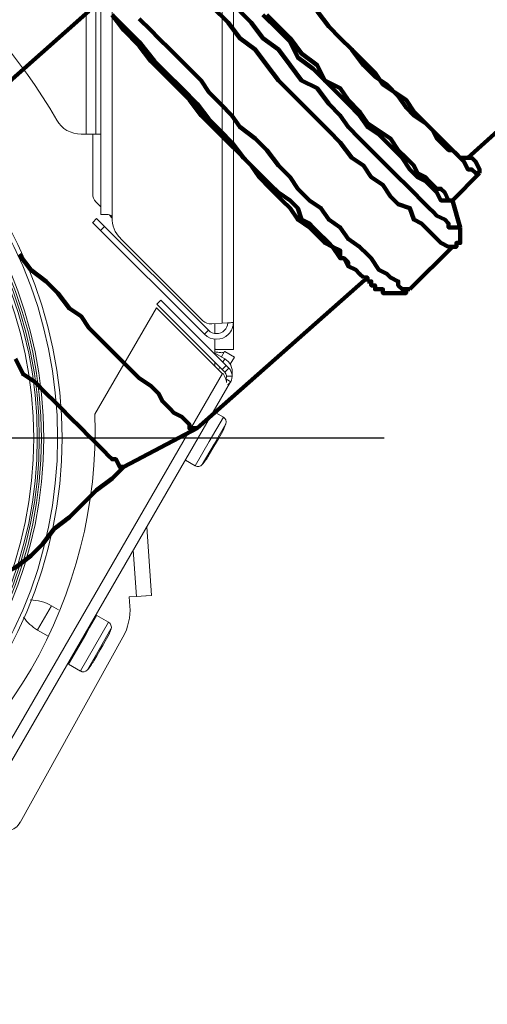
# Model space of a CAD drawing. Header units: millimetres. Extents: x -41881 to 54113, y -9946 to 101810.
# Tile 98 of 105: x -4880 to -4809, y 91927 to 92077. Entities that reach past the tile are written whole.
import ezdxf

# ---------------------------------------------------------------- set-up
doc = ezdxf.new("R2010")
doc.units = ezdxf.units.MM
for name, color, linetype, lineweight in [('CERNA', 7, 'Continuous', 15), ('MODRA', 4, 'Continuous', 25), ('P', 250, 'Continuous', 100), ('UT-kotle', 1, 'Continuous', 50)]:
    doc.layers.add(name, color=color, linetype=linetype, lineweight=lineweight)
doc.layers.add('Vrstva 1', color=7, linetype='Continuous')

# ---------------------------------------------------------------- blocks, each defined once
blk = doc.blocks.new('CONDENSINOX_50')
at = {"layer": 'CERNA'}
for p, q in [((73.89, 34.01), (73.89, 519.45)), ((75.6, 519.45), (75.6, 33.57)), ((92.32, 17.46), (92.32, 519.45)), ((94.03, 17.6), (94.03, 519.03)), ((71.64, 46.24), (71.64, 512.6)), ((73.13, 512.17), (73.13, 46.23)), ((71.64, 46.24), (70.89, 46.24)), ((73.13, 46.24), (71.64, 46.24)), ((72.64, 37.14), (72.64, 46.24)), ((73.13, 46.24), (73.89, 46.24)), ((73.14, 35.93), (73.89, 35.18)), ((72.64, 32.8), (73.24, 33.41)), ((90.26, 16.39), (73.24, 33.41)), ((73.89, 34.01), (74.97, 34.01)), ((75.2, 33.98), (74.97, 34.01)), ((75.17, 33.9), (75.55, 33.52)), ((75.4, 33.88), (75.2, 33.98)), ((75.55, 33.74), (75.4, 33.88)), ((75.6, 33.57), (75.55, 33.74)), ((89.65, 15.78), (72.63, 32.8)), ((73.84, 31.59), (74.45, 32.2)), ((89.4, 17.85), (76.86, 30.39)), ((82.33, 19.82), (72.98, 3.63)), ((82.33, 19.82), (92.36, 9.78)), ((82.99, 20.97), (82.38, 20.36)), ((82.38, 20.36), (92.74, 10.01)), ((82.99, 20.97), (93.34, 10.62)), ((92.32, 17.46), (90.74, 17.35)), ((91.21, 17.39), (91.21, 15.95)), ((92.32, 17.46), (93.16, 17.52)), ((94.03, 17.6), (94.03, 13.48)), ((89.65, 15.78), (90.26, 16.39)), ((91.21, 15.08), (91.21, 12.75)), ((91.21, 13.56), (91.46, 13.48)), ((91.47, 13.48), (91.21, 13.48)), ((92.71, 12.06), (91.21, 12.93)), ((91.47, 13.48), (94.03, 13.48)), ((92.23, 12.34), (92.69, 13.14)), ((92.24, 12.34), (92.7, 13.14)), ((92.71, 12.06), (92.41, 11.54)), ((92.69, 13.14), (92.71, 13.14)), ((92.71, 13.14), (94.18, 12.28)), ((94.19, 12.28), (93.56, 11.21)), ((91.21, 11.54), (91.21, 10.93)), ((91.76, 10.39), (91.9, 10.66)), ((92.95, 11.01), (92.34, 10.4)), ((93.34, 10.61), (92.74, 10.01)), ((37.66, -84.93), (92.36, 9.79)), ((92.48, 9.83), (92.35, 9.79)), ((92.48, 9.83), (92.78, 9.22)), ((92.78, 9.23), (92.91, 8.96)), ((93.84, 9.4), (92.99, 9.4)), ((38.9, -86.21), (93.61, 8.54)), ((93.62, 8.55), (92.87, 8.98)), ((93.32, 8.25), (93.12, 8.13)), ((93.49, 8.38), (93.32, 8.25)), ((93.62, 8.55), (93.49, 8.38)), ((90.37, -0.52), (92.51, 3.17)), ((91.02, 4.05), (92.52, 3.18)), ((91.1, -0.94), (92.9, 2.17)), ((91.75, -0.14), (92.21, 0.66)), ((88.23, -4.22), (90.37, -0.52)), ((91.1, -0.94), (89.29, -4.04)), ((90.77, -1.81), (91.75, -0.15)), ((90.27, -2.69), (90.72, -1.9)), ((90.73, -1.9), (90.77, -1.81)), ((86.73, -3.36), (88.23, -4.23)), ((80.87, -13.51), (81.6, -23.96)), ((78.81, -17.08), (79.3, -24.12)), ((80.75, -24.02), (81.6, -23.96)), ((79.3, -24.12), (78.19, -24.19)), ((78.29, -25.59), (78.2, -24.2)), ((79.3, -24.12), (80.74, -24.02)), ((80.74, -24.02), (80.75, -24.02)), ((64.25, -29.23), (66.39, -25.53)), ((67.45, -26.14), (66.39, -25.53)), ((72.17, -28.87), (73.24, -27.01)), ((72.9, -31.76), (75.05, -28.06)), ((73.25, -27.02), (75.04, -28.06)), ((65.89, -30.19), (64.26, -29.24)), ((68.96, -34.44), (71.58, -29.9)), ((71.58, -29.9), (72.17, -28.87)), ((73.64, -32.19), (75.42, -29.08)), ((61.61, -58.52), (77.24, -30.33)), ((73.77, -32.27), (74.24, -31.47)), ((74.23, -31.47), (74.28, -31.39)), ((74.28, -31.39), (74.75, -30.6)), ((70.77, -35.47), (72.9, -31.77)), ((73.64, -32.19), (71.84, -35.3)), ((73.27, -33.15), (73.77, -32.27)), ((68.96, -34.44), (70.77, -35.48)), ((72.8, -33.95), (73.27, -33.15))]:
    blk.add_line(p, q, dxfattribs=at)
for points, knots in [([(67.17, 48.4), (45.11, 86.99), (-4.05, 100.39), (-42.65, 78.34), (-67.72, 64), (-83.18, 37.34), (-83.18, 8.47)], [0, 0, 0, 0, 1, 1, 1, 2, 2, 2, 2]), ([(67.98, -0.01), (67.98, -37.55), (37.54, -67.98), (0, -67.98), (-37.54, -67.98), (-67.97, -37.55), (-67.97, -0.01), (-67.97, 37.54), (-37.54, 67.96), (0, 67.96), (37.54, 67.96), (67.98, 37.54), (67.98, -0.01)], [0, 0, 0, 0, 1, 1, 1, 2, 2, 2, 3, 3, 3, 4, 4, 4, 4]), ([(67.3, -0.01), (67.3, -37.17), (37.17, -67.3), (0, -67.3), (-37.17, -67.3), (-67.29, -37.17), (-67.29, -0.01), (-67.29, 37.16), (-37.17, 67.29), (0, 67.29), (37.17, 67.29), (67.3, 37.16), (67.3, -0.01)], [0, 0, 0, 0, 1, 1, 1, 2, 2, 2, 3, 3, 3, 4, 4, 4, 4]), ([(65.2, -0.01), (65.2, -36.02), (36.01, -65.21), (0, -65.21), (-36, -65.21), (-65.19, -36.02), (-65.19, -0.01), (-65.19, 36), (-36, 65.19), (0, 65.19), (36.01, 65.19), (65.2, 36), (65.2, -0.01)], [0, 0, 0, 0, 1, 1, 1, 2, 2, 2, 3, 3, 3, 4, 4, 4, 4]), ([(64.85, -0.01), (64.85, -35.81), (35.81, -64.86), (0, -64.86), (-35.82, -64.86), (-64.85, -35.81), (-64.85, -0.01), (-64.85, 35.8), (-35.82, 64.85), (0, 64.85), (35.81, 64.85), (64.85, 35.8), (64.85, -0.01)], [0, 0, 0, 0, 1, 1, 1, 2, 2, 2, 3, 3, 3, 4, 4, 4, 4]), ([(64.51, -0.01), (64.51, -35.63), (35.63, -64.51), (0, -64.51), (-35.63, -64.51), (-64.5, -35.63), (-64.5, -0.01), (-64.5, 35.62), (-35.63, 64.5), (0, 64.5), (35.63, 64.5), (64.51, 35.62), (64.51, -0.01)], [0, 0, 0, 0, 1, 1, 1, 2, 2, 2, 3, 3, 3, 4, 4, 4, 4]), ([(64.21, -0.01), (64.21, -35.46), (35.46, -64.21), (0, -64.21), (-35.45, -64.21), (-64.21, -35.46), (-64.21, -0.01), (-64.21, 35.45), (-35.45, 64.2), (0, 64.2), (35.46, 64.2), (64.21, 35.45), (64.21, -0.01)], [0, 0, 0, 0, 1, 1, 1, 2, 2, 2, 3, 3, 3, 4, 4, 4, 4]), ([(63.67, -0.01), (63.67, -35.18), (35.17, -63.67), (0.01, -63.67), (-35.15, -63.67), (-63.67, -35.18), (-63.67, -0.01), (-63.67, 35.15), (-35.15, 63.66), (0.01, 63.66), (35.17, 63.66), (63.67, 35.15), (63.67, -0.01)], [0, 0, 0, 0, 1, 1, 1, 2, 2, 2, 3, 3, 3, 4, 4, 4, 4]), ([(91.21, 13.11), (91.52, 13.07), (91.78, 13.01), (92.11, 12.99), (92.29, 12.97), (92.5, 12.97), (92.63, 13.08)], [0, 0, 0, 0, 1, 1, 1, 2, 2, 2, 2]), ([(92.91, 8.96), (92.93, 8.91), (92.95, 8.85), (92.96, 8.79), (92.98, 8.75), (92.99, 8.7), (93, 8.65)], [0, 0, 0, 0, 1, 1, 1, 2, 2, 2, 2]), ([(93, 8.64), (93, 8.64), (93, 8.56), (93, 8.56), (93, 8.53), (93, 8.5), (92.99, 8.49)], [0, 0, 0, 0, 1, 1, 1, 2, 2, 2, 2])]:
    blk.add_open_spline(points, degree=3, knots=knots, dxfattribs=at)
for points in [[(67.17, 48.4), (67.92, 47.07), (69.34, 46.25), (70.88, 46.25)], [(92.63, 13.09), (92.67, 13.12), (92.68, 13.13), (92.68, 13.15)], [(93.84, 9.72), (93.99, 10.65), (93.54, 11.58), (92.72, 12.06)], [(93.62, 8.55), (94, 9.23), (93.88, 10.07), (93.34, 10.62)], [(92.88, 8.98), (93.06, 9.31), (93.01, 9.74), (92.73, 10.01)], [(92.99, 8.49), (92.98, 8.47), (92.97, 8.45), (92.97, 8.44)], [(34.51, -62.99), (58.99, -49.94), (73.89, -24.1), (72.97, 3.62)], [(66.39, -25.53), (65.41, -24.97), (64.28, -24.66), (63.14, -24.66)], [(77.24, -30.33), (78.04, -28.89), (78.4, -27.25), (78.3, -25.58)], [(62.14, -27.3), (62.7, -28.1), (63.42, -28.75), (64.26, -29.24)], [(75.43, -29.08), (75.56, -28.69), (75.4, -28.27), (75.05, -28.06)], [(74.75, -30.59), (75.02, -30.11), (75.25, -29.6), (75.43, -29.08)], [(71.84, -35.3), (72.21, -34.87), (72.52, -34.43), (72.8, -33.95)], [(70.77, -35.47), (71.13, -35.68), (71.57, -35.61), (71.84, -35.31)], [(59.83, -59.79), (60.59, -59.65), (61.23, -59.19), (61.61, -58.51)]]:
    blk.add_open_spline(points, degree=3, dxfattribs=at)
at = {"layer": 'MODRA'}
blk.add_line((-109.77, 0), (116.95, 0), dxfattribs=at)
at = {"layer": 'Vrstva 1', "color": 7, "lineweight": 9, "true_color": 0xffffff}
for points in [[(72.64, 37.14), (72.64, 36.68), (72.8, 36.25), (73.14, 35.93)], [(75.6, 33.57), (75.56, 32.37), (76.01, 31.23), (76.85, 30.4)], [(89.4, 17.85), (89.75, 17.5), (90.25, 17.31), (90.74, 17.35)], [(93.9, 17.56), (93.94, 17.56), (93.96, 17.57), (94, 17.58)], [(92.89, 2.17), (93.03, 2.55), (92.87, 2.97), (92.51, 3.18)], [(92.21, 0.66), (92.49, 1.14), (92.71, 1.64), (92.89, 2.17)], [(89.29, -4.04), (89.65, -3.63), (89.98, -3.17), (90.27, -2.7)], [(88.23, -4.22), (88.57, -4.43), (89.03, -4.36), (89.29, -4.05)]]:
    blk.add_open_spline(points, degree=3, dxfattribs=at)
for points in [[(89.65, 15.78), (90.65, 14.78), (92.27, 14.78), (93.27, 15.78), (93.76, 16.27), (94.03, 16.92), (94.03, 17.6)], [(90.26, 16.39), (90.92, 15.71), (92.01, 15.71), (92.68, 16.39), (92.98, 16.69), (93.15, 17.08), (93.17, 17.51)], [(93.17, 17.51), (93.31, 17.52), (93.46, 17.53), (93.61, 17.54), (93.7, 17.55), (93.8, 17.56), (93.9, 17.56)]]:
    blk.add_open_spline(points, degree=3, knots=[0, 0, 0, 0, 1, 1, 1, 2, 2, 2, 2], dxfattribs=at)

msp = doc.modelspace()

# ---------------------------------------------------------------- linework, layer by layer
at = {"layer": 'P', "color": 2, "linetype": 'Continuous'}
for points in [[(-4709.298, 92148.026), (-4811.648, 92055.675)], [(-4869.294, 92078.027), (-4890.47, 92059.204)], [(-4850.471, 92078.616), (-4848.118, 92076.263), (-4846.353, 92073.91), (-4844, 92072.145), (-4842.236, 92069.792), (-4840.471, 92067.439), (-4838.706, 92065.675), (-4836.354, 92063.322), (-4834.589, 92061.557), (-4832.824, 92059.793), (-4831.06, 92058.028), (-4829.295, 92055.675), (-4827.53, 92054.499), (-4826.354, 92052.734), (-4824.589, 92051.557), (-4823.413, 92049.793), (-4822.236, 92048.616), (-4820.472, 92048.028), (-4819.883, 92046.263), (-4818.707, 92045.675), (-4817.53, 92044.499), (-4816.942, 92043.911), (-4816.354, 92043.322), (-4815.766, 92042.734), (-4814.589, 92042.146), (-4814.589, 92042.146), (-4814.001, 92042.146)], [(-4846.353, 92078.027), (-4844.589, 92076.263), (-4842.824, 92073.91), (-4840.471, 92072.145), (-4838.706, 92069.792), (-4836.942, 92067.439), (-4834.589, 92066.263), (-4832.824, 92063.91), (-4831.06, 92062.145), (-4829.883, 92060.381), (-4828.118, 92058.616), (-4826.354, 92056.851), (-4825.177, 92055.675), (-4823.413, 92053.91), (-4822.236, 92052.734), (-4821.06, 92051.557), (-4819.883, 92050.381), (-4818.707, 92049.205), (-4817.53, 92048.028), (-4816.942, 92047.44), (-4816.354, 92046.852), (-4815.178, 92046.263), (-4814.589, 92045.675), (-4814.589, 92045.087), (-4813.413, 92045.087), (-4812.825, 92045.087)], [(-4834.589, 92078.027), (-4832.824, 92075.675), (-4831.06, 92073.91), (-4829.295, 92072.145), (-4827.53, 92069.792), (-4825.766, 92068.028), (-4824.001, 92066.851), (-4822.236, 92065.087), (-4821.06, 92063.322), (-4819.883, 92062.145), (-4818.119, 92060.969), (-4816.942, 92059.793), (-4816.354, 92058.616), (-4814.589, 92056.851), (-4814.001, 92056.851), (-4812.825, 92055.675), (-4812.236, 92055.087), (-4811.648, 92053.91), (-4811.06, 92053.91), (-4810.472, 92053.322), (-4809.884, 92053.322)], [(-4834.589, 92078.027), (-4832.824, 92075.675), (-4831.06, 92073.91), (-4829.295, 92072.145), (-4827.53, 92070.381), (-4825.766, 92068.616), (-4824.589, 92066.851), (-4822.824, 92065.675), (-4821.06, 92064.498), (-4819.883, 92062.734), (-4818.707, 92061.557), (-4817.53, 92060.381), (-4816.354, 92059.204), (-4815.766, 92058.616), (-4814.589, 92057.44), (-4814.001, 92056.851), (-4813.413, 92056.263), (-4812.825, 92055.675), (-4812.236, 92055.675), (-4811.648, 92055.675), (-4811.648, 92055.675)], [(-4827.53, 92037.44), (-4827.53, 92037.44), (-4828.118, 92038.028), (-4828.118, 92038.028), (-4828.707, 92038.617), (-4829.883, 92039.205), (-4830.471, 92040.381), (-4831.06, 92040.381), (-4832.236, 92042.146), (-4833.412, 92042.734), (-4834.589, 92043.911), (-4835.765, 92045.087), (-4837.53, 92046.263), (-4838.706, 92048.028), (-4839.883, 92049.205), (-4841.648, 92050.969), (-4843.412, 92052.734), (-4844.589, 92054.499), (-4846.353, 92056.263), (-4848.118, 92058.028), (-4849.883, 92059.793), (-4852.236, 92062.145), (-4854, 92064.498), (-4855.765, 92066.263), (-4858.118, 92068.616), (-4859.882, 92070.381), (-4861.647, 92072.733), (-4864, 92075.086), (-4865.765, 92077.439)], [(-4829.883, 92039.205), (-4829.883, 92039.793), (-4830.471, 92040.381), (-4831.06, 92040.381), (-4831.06, 92041.558), (-4832.236, 92042.146), (-4832.824, 92042.734), (-4833.412, 92043.322), (-4834.001, 92043.911), (-4835.177, 92045.087), (-4835.765, 92045.675), (-4836.942, 92046.263), (-4837.53, 92048.028), (-4838.706, 92049.205), (-4840.471, 92050.381), (-4841.648, 92051.557), (-4842.824, 92052.734), (-4844, 92053.91), (-4845.765, 92055.675), (-4847.53, 92058.028), (-4849.294, 92059.793), (-4851.059, 92061.557), (-4852.824, 92063.91), (-4855.177, 92066.263), (-4857.53, 92068.616), (-4859.294, 92070.381), (-4861.647, 92073.322), (-4863.412, 92075.086), (-4865.765, 92077.439)], [(-4861.647, 92076.851), (-4859.882, 92075.086), (-4858.706, 92073.91), (-4856.941, 92072.145), (-4855.177, 92070.381), (-4854, 92069.204), (-4852.236, 92067.439), (-4851.059, 92065.675), (-4849.294, 92063.91), (-4847.53, 92062.145), (-4846.353, 92060.381), (-4844, 92058.616), (-4842.236, 92056.851), (-4840.471, 92054.499), (-4838.706, 92052.734), (-4837.53, 92050.969), (-4835.765, 92049.205), (-4834.001, 92048.028), (-4832.824, 92046.263), (-4831.06, 92045.087), (-4829.883, 92043.322), (-4828.118, 92042.146), (-4826.942, 92040.969)], [(-4814.589, 92049.205), (-4814.589, 92049.205), (-4815.766, 92049.205), (-4816.354, 92050.381), (-4816.942, 92050.969), (-4817.53, 92051.557), (-4818.119, 92052.146), (-4819.295, 92052.734), (-4820.472, 92053.91), (-4821.648, 92055.675), (-4822.824, 92056.851), (-4824.001, 92058.028), (-4825.177, 92059.204), (-4826.942, 92060.381), (-4828.118, 92062.145), (-4829.883, 92063.91), (-4831.648, 92065.675), (-4833.412, 92067.439), (-4835.177, 92069.204), (-4837.53, 92070.969), (-4838.706, 92073.322), (-4840.471, 92075.086), (-4842.824, 92077.439)], [(-4814.001, 92049.205), (-4814.589, 92049.205), (-4815.178, 92050.381), (-4815.766, 92050.969), (-4816.354, 92050.969), (-4817.53, 92052.146), (-4818.119, 92052.734), (-4819.295, 92053.322), (-4819.883, 92054.499), (-4821.06, 92055.675), (-4822.236, 92056.851), (-4823.413, 92058.616), (-4825.177, 92059.793), (-4826.942, 92060.969), (-4828.118, 92062.734), (-4829.883, 92064.498), (-4831.06, 92066.263), (-4833.412, 92067.439), (-4834.589, 92069.792), (-4836.942, 92071.557), (-4838.706, 92073.91), (-4840.471, 92075.675), (-4842.236, 92077.439)], [(-4811.648, 92055.675), (-4811.648, 92055.675)], [(-4809.884, 92053.322), (-4809.884, 92053.91), (-4809.884, 92053.91), (-4810.472, 92055.087), (-4811.06, 92055.675), (-4811.648, 92055.675)], [(-4809.884, 92053.322), (-4814.001, 92049.205)], [(-4814.001, 92049.205), (-4814.589, 92049.205)], [(-4814.001, 92049.205), (-4814.001, 92049.205), (-4814.001, 92049.205)], [(-4814.001, 92049.205), (-4812.825, 92045.087)], [(-4812.825, 92045.087), (-4812.825, 92044.499), (-4812.825, 92043.911), (-4812.825, 92042.734), (-4813.413, 92042.734), (-4813.413, 92042.146), (-4814.001, 92042.146)], [(-4812.825, 92045.087), (-4812.825, 92045.087)], [(-4814.001, 92042.146), (-4820.472, 92035.675)], [(-4879.882, 92040.969), (-4878.117, 92038.617), (-4875.764, 92036.852), (-4874, 92035.087), (-4872.235, 92032.734), (-4870.47, 92031.558), (-4869.294, 92029.793), (-4867.529, 92028.029), (-4865.765, 92026.264), (-4864.588, 92025.087), (-4862.824, 92023.323), (-4861.647, 92022.146), (-4859.882, 92020.97), (-4858.706, 92019.793), (-4858.118, 92018.617), (-4856.941, 92017.441), (-4856.353, 92016.852), (-4855.177, 92016.264), (-4854.588, 92015.676), (-4854, 92015.088), (-4854, 92014.499), (-4853.412, 92014.499), (-4852.824, 92014.499)], [(-4826.942, 92040.969), (-4826.354, 92040.381), (-4825.177, 92038.617), (-4824.001, 92038.028), (-4823.413, 92037.44), (-4822.236, 92036.852), (-4822.236, 92036.264), (-4821.648, 92035.675), (-4821.06, 92035.675), (-4820.472, 92035.675)], [(-4827.53, 92037.44), (-4828.118, 92038.028), (-4828.118, 92038.028), (-4828.707, 92038.617), (-4828.707, 92038.617), (-4829.883, 92039.205)], [(-4826.942, 92037.44), (-4852.824, 92014.499)], [(-4826.942, 92036.852), (-4826.942, 92037.44), (-4827.53, 92037.44)], [(-4827.53, 92037.44), (-4827.53, 92037.44)], [(-4820.472, 92035.675), (-4821.06, 92035.675), (-4821.06, 92035.087), (-4824.589, 92035.087), (-4824.589, 92035.675), (-4825.177, 92035.675), (-4825.177, 92035.675), (-4825.766, 92035.675), (-4825.766, 92036.264), (-4826.354, 92036.264), (-4826.354, 92036.852), (-4826.942, 92036.852)], [(-4864, 92008.617), (-4864.588, 92008.617), (-4865.176, 92009.794), (-4865.765, 92009.794), (-4866.353, 92010.382), (-4866.941, 92010.97), (-4867.529, 92011.558), (-4868.706, 92012.735), (-4869.294, 92013.323), (-4870.47, 92014.499), (-4872.235, 92016.264), (-4873.412, 92017.441), (-4874.588, 92018.617), (-4875.764, 92019.793), (-4877.529, 92021.558), (-4879.294, 92022.735), (-4880.47, 92025.087)], [(-4852.824, 92014.499), (-4864, 92008.617)], [(-4852.824, 92014.499), (-4852.824, 92014.499)], [(-4898.705, 91976.853), (-4897.529, 91978.03), (-4896.94, 91978.618), (-4896.352, 91979.206), (-4895.176, 91979.794), (-4894.588, 91980.971), (-4893.411, 91981.559), (-4892.235, 91982.735), (-4891.646, 91983.324), (-4890.47, 91984.5), (-4888.705, 91985.677), (-4886.941, 91987.441), (-4885.764, 91988.618), (-4884, 91990.382), (-4882.823, 91992.147), (-4880.47, 91993.323), (-4878.117, 91995.088), (-4876.353, 91996.853), (-4874.588, 91999.206), (-4872.235, 92000.97), (-4870.47, 92002.735), (-4868.118, 92005.088), (-4865.765, 92006.853), (-4864, 92008.617)]]:
    msp.add_lwpolyline(points, dxfattribs=at)

# ---------------------------------------------------------------- block references
at = {"layer": 'UT-kotle', "ltscale": 10}
msp.add_blockref('CONDENSINOX_50', (-4941.35, 92013.03), dxfattribs=at)

doc.saveas('drawing.dxf')
